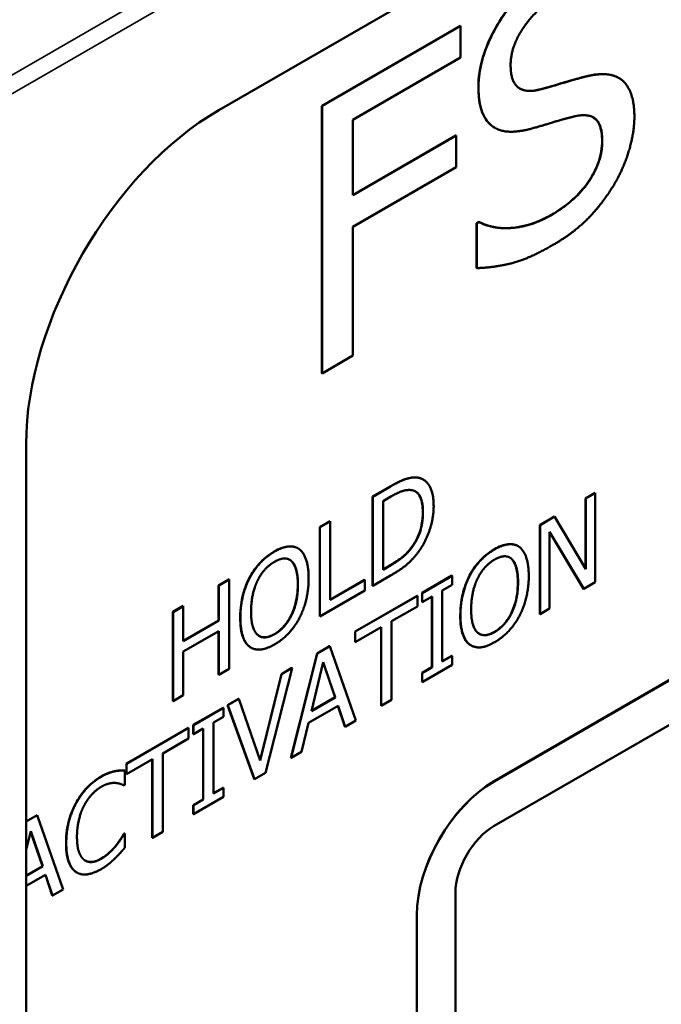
# Model space of a CAD drawing. Header units: millimetres. Extents: x 30 to 861, y 28 to 600.
# Tile 31 of 48: x 683 to 695, y 249 to 267. Entities that reach past the tile are written whole.
import ezdxf

# ---------------------------------------------------------------- set-up
doc = ezdxf.new("R2010")
doc.units = ezdxf.units.MM
doc.header["$LTSCALE"] = 3
doc.layers.add('Visible (ISO)', color=7, linetype='Continuous', lineweight=50)
doc.layers.add('Visible Narrow (ISO)', color=7, linetype='Continuous', lineweight=35)

msp = doc.modelspace()

# ---------------------------------------------------------------- linework, layer by layer
at = {"layer": 'Visible (ISO)'}
for p, q in [((686.84, 265.134), (787.407, 323.197)), ((688.725, 265.213), (691.262, 266.678)), ((691.265, 266.676), (688.728, 265.211)), ((691.262, 266.678), (691.265, 266.676)), ((691.265, 266.096), (691.265, 266.676)), ((689.292, 264.957), (691.265, 266.096)), ((694.158, 265.725), (694.162, 265.723)), ((688.725, 260.314), (688.725, 265.213)), ((688.725, 265.213), (688.728, 265.211)), ((688.728, 265.211), (688.728, 260.312)), ((689.292, 263.575), (689.292, 264.957)), ((691.884, 264.814), (691.887, 264.812)), ((689.292, 263.579), (691.179, 264.669)), ((691.183, 264.667), (689.292, 263.575)), ((691.179, 264.669), (691.183, 264.667)), ((691.183, 264.087), (691.183, 264.667)), ((689.292, 262.996), (691.183, 264.087)), ((691.558, 263.061), (691.599, 263.085)), ((691.558, 263.061), (691.561, 263.059)), ((691.558, 262.243), (691.558, 263.061)), ((691.602, 263.083), (691.561, 263.059)), ((691.561, 263.059), (691.561, 262.241)), ((691.599, 263.085), (691.602, 263.083)), ((689.292, 260.638), (689.292, 262.996)), ((691.558, 262.243), (691.561, 262.241)), ((688.728, 260.312), (689.292, 260.638)), ((688.725, 260.314), (688.728, 260.312)), ((683.309, 174.737), (683.309, 259.019)), ((690.576, 258.371), (690.579, 258.369)), ((689.652, 258.057), (689.974, 258.243)), ((689.978, 258.241), (689.656, 258.055)), ((689.652, 258.057), (689.656, 258.055)), ((689.652, 256.424), (689.652, 258.057)), ((689.656, 258.055), (689.656, 256.422)), ((689.844, 257.975), (689.987, 258.058)), ((693.551, 258.021), (693.726, 258.123)), ((693.551, 256.733), (693.551, 258.021)), ((693.551, 258.021), (693.555, 258.019)), ((693.73, 258.121), (693.555, 258.019)), ((693.555, 258.019), (693.555, 256.727)), ((693.726, 258.123), (693.73, 258.121)), ((693.73, 256.488), (693.73, 258.121)), ((689.844, 256.718), (689.844, 257.975)), ((692.714, 257.538), (692.981, 257.693)), ((692.985, 257.691), (692.718, 257.536)), ((692.981, 257.693), (692.985, 257.691)), ((693.555, 256.727), (692.985, 257.691)), ((688.685, 257.498), (688.873, 257.607)), ((688.685, 257.498), (688.689, 257.496)), ((688.685, 255.865), (688.685, 257.498)), ((688.876, 257.605), (688.689, 257.496)), ((688.689, 257.496), (688.689, 255.863)), ((688.873, 257.607), (688.876, 257.605)), ((688.876, 256.165), (688.876, 257.605)), ((692.714, 257.538), (692.718, 257.536)), ((692.714, 255.905), (692.714, 257.538)), ((692.718, 257.536), (692.718, 255.903)), ((692.893, 256.005), (692.893, 257.413)), ((692.893, 257.413), (693.519, 256.366)), ((693.516, 256.368), (692.893, 257.409)), ((688.287, 257.109), (688.29, 257.107)), ((690.374, 257.137), (690.378, 257.135)), ((692.316, 257.149), (692.32, 257.147)), ((689.844, 256.722), (689.983, 256.803)), ((689.987, 256.801), (689.844, 256.718)), ((687.398, 256.569), (687.402, 256.567)), ((689.656, 256.422), (689.981, 256.61)), ((690.558, 256.293), (691.105, 256.609)), ((691.109, 256.607), (690.561, 256.291)), ((691.105, 256.609), (691.109, 256.607)), ((691.109, 256.441), (691.109, 256.607)), ((691.427, 256.609), (691.431, 256.607)), ((686.834, 256.43), (687.022, 256.538)), ((686.834, 255.789), (686.834, 256.43)), ((686.834, 256.43), (686.838, 256.428)), ((687.026, 256.536), (686.838, 256.428)), ((686.838, 256.428), (686.838, 255.787)), ((687.022, 256.538), (687.026, 256.536)), ((687.026, 254.903), (687.026, 256.536)), ((688.876, 256.169), (689.504, 256.532)), ((689.508, 256.529), (688.876, 256.165)), ((689.504, 256.532), (689.508, 256.529)), ((689.508, 256.336), (689.508, 256.529)), ((689.652, 256.424), (689.656, 256.422)), ((690.929, 256.337), (691.109, 256.441)), ((693.519, 256.366), (693.73, 256.488)), ((688.689, 255.863), (689.508, 256.336)), ((689.332, 255.586), (690.469, 256.242)), ((690.473, 256.24), (689.336, 255.584)), ((690.469, 256.242), (690.473, 256.24)), ((690.473, 256.047), (690.473, 256.24)), ((690.558, 256.293), (690.561, 256.291)), ((690.558, 256.126), (690.558, 256.293)), ((690.561, 256.291), (690.561, 256.124)), ((690.561, 256.124), (690.741, 256.228)), ((690.738, 254.931), (690.738, 256.226)), ((690.741, 256.228), (690.741, 254.929)), ((690.929, 255.037), (690.929, 256.337)), ((693.516, 256.368), (693.519, 256.366)), ((685.995, 255.945), (686.183, 256.054)), ((686.187, 256.052), (685.999, 255.943)), ((686.183, 256.054), (686.187, 256.052)), ((686.187, 255.411), (686.187, 256.052)), ((689.998, 255.773), (690.473, 256.047)), ((690.558, 256.126), (690.561, 256.124)), ((691.876, 252.843), (697.532, 256.109)), ((697.534, 256.108), (691.877, 252.842)), ((685.995, 255.945), (685.999, 255.943)), ((685.995, 254.312), (685.995, 255.945)), ((685.999, 255.943), (685.999, 254.31)), ((688.685, 255.865), (688.689, 255.863)), ((692.714, 255.905), (692.718, 255.903)), ((692.718, 255.903), (692.893, 256.005)), ((686.187, 255.415), (686.834, 255.789)), ((686.838, 255.787), (686.187, 255.411)), ((686.834, 255.789), (686.838, 255.787)), ((689.336, 255.391), (689.81, 255.665)), ((689.81, 255.665), (689.81, 254.225)), ((689.998, 254.333), (689.998, 255.773)), ((686.187, 255.218), (686.838, 255.594)), ((686.834, 254.797), (686.834, 255.592)), ((686.838, 255.594), (686.838, 254.795)), ((689.332, 255.586), (689.336, 255.584)), ((689.332, 255.393), (689.332, 255.586)), ((689.336, 255.584), (689.336, 255.391)), ((689.807, 254.227), (689.807, 255.663)), ((688.635, 255.183), (688.866, 255.317)), ((688.87, 255.315), (688.638, 255.181)), ((688.866, 255.317), (688.87, 255.315)), ((689.346, 253.957), (688.87, 255.315)), ((689.332, 255.393), (689.336, 255.391)), ((691.452, 255.333), (691.455, 255.331)), ((686.187, 254.419), (686.187, 255.218)), ((687.422, 255.293), (687.426, 255.291)), ((688.158, 253.275), (688.635, 255.183)), ((688.638, 255.181), (688.161, 253.273)), ((688.635, 255.183), (688.638, 255.181)), ((690.929, 255.041), (691.105, 255.143)), ((691.109, 255.141), (690.929, 255.037)), ((691.105, 255.143), (691.109, 255.141)), ((691.109, 254.974), (691.109, 255.141)), ((691.877, 252.025), (697.534, 255.291)), ((688.532, 254.128), (688.749, 255.023)), ((688.965, 254.382), (688.748, 255.018)), ((688.749, 255.023), (688.968, 254.38)), ((690.561, 254.658), (691.109, 254.974)), ((686.834, 254.797), (686.838, 254.795)), ((686.838, 254.795), (687.026, 254.903)), ((687.593, 253.229), (687.984, 254.807)), ((687.987, 254.805), (687.595, 253.222)), ((687.691, 253.001), (688.179, 254.916)), ((687.984, 254.807), (688.175, 254.918)), ((687.984, 254.807), (687.987, 254.805)), ((688.179, 254.916), (687.987, 254.805)), ((688.175, 254.918), (688.179, 254.916)), ((690.558, 254.827), (690.738, 254.931)), ((690.558, 254.827), (690.561, 254.825)), ((690.558, 254.66), (690.558, 254.827)), ((690.741, 254.929), (690.561, 254.825)), ((690.561, 254.825), (690.561, 254.658)), ((690.738, 254.931), (690.741, 254.929)), ((690.558, 254.66), (690.561, 254.658)), ((685.999, 254.31), (686.187, 254.419)), ((685.995, 254.312), (685.999, 254.31)), ((686.998, 254.238), (687.2, 254.355)), ((686.998, 254.238), (687.002, 254.236)), ((687.485, 252.886), (686.998, 254.238)), ((687.203, 254.352), (687.002, 254.236)), ((687.002, 254.236), (687.489, 252.884)), ((687.2, 254.355), (687.203, 254.352)), ((687.595, 253.222), (687.203, 254.352)), ((688.48, 253.913), (689.02, 254.225)), ((688.968, 254.38), (688.532, 254.128)), ((688.533, 254.133), (688.965, 254.382)), ((688.965, 254.382), (688.968, 254.38)), ((689.145, 253.844), (689.017, 254.223)), ((689.02, 254.225), (689.148, 253.842)), ((689.807, 254.227), (689.81, 254.225)), ((689.81, 254.225), (689.998, 254.333)), ((686.369, 253.875), (686.917, 254.191)), ((686.92, 254.189), (686.372, 253.873)), ((686.917, 254.191), (686.92, 254.189)), ((686.92, 254.022), (686.92, 254.189)), ((686.369, 253.875), (686.372, 253.873)), ((686.369, 253.708), (686.369, 253.875)), ((686.372, 253.873), (686.372, 253.706)), ((686.74, 253.918), (686.92, 254.022)), ((686.74, 252.619), (686.74, 253.918)), ((688.352, 253.382), (688.48, 253.913)), ((689.148, 253.842), (689.346, 253.957)), ((685.144, 253.167), (686.281, 253.824)), ((686.284, 253.822), (685.147, 253.165)), ((686.281, 253.824), (686.284, 253.822)), ((686.284, 253.629), (686.284, 253.822)), ((686.369, 253.708), (686.372, 253.706)), ((686.372, 253.706), (686.552, 253.81)), ((686.549, 252.512), (686.549, 253.808)), ((686.552, 253.81), (686.552, 252.51)), ((689.145, 253.844), (689.148, 253.842)), ((685.81, 253.355), (686.284, 253.629)), ((685.81, 251.915), (685.81, 253.355)), ((688.161, 253.273), (688.352, 253.382)), ((685.144, 253.167), (685.147, 253.165)), ((685.144, 252.974), (685.144, 253.167)), ((685.147, 252.972), (685.622, 253.246)), ((685.147, 253.165), (685.147, 252.972)), ((685.618, 251.808), (685.618, 253.244)), ((685.622, 253.246), (685.622, 251.806)), ((688.158, 253.275), (688.161, 253.273)), ((684.925, 253.028), (684.928, 253.026)), ((685.113, 253.041), (685.116, 253.039)), ((685.116, 252.777), (685.116, 253.039)), ((685.144, 252.974), (685.147, 252.972)), ((687.489, 252.884), (687.691, 253.001)), ((687.485, 252.886), (687.489, 252.884)), ((685.101, 252.768), (685.116, 252.777)), ((686.74, 252.623), (686.917, 252.725)), ((686.92, 252.723), (686.74, 252.619)), ((686.917, 252.725), (686.92, 252.723)), ((686.92, 252.556), (686.92, 252.723)), ((686.369, 252.409), (686.549, 252.512)), ((686.372, 252.24), (686.92, 252.556)), ((686.552, 252.51), (686.372, 252.407)), ((686.549, 252.512), (686.552, 252.51)), ((686.369, 252.409), (686.372, 252.407)), ((686.369, 252.242), (686.369, 252.409)), ((686.369, 252.242), (686.372, 252.24)), ((686.372, 252.407), (686.372, 252.24)), ((683.309, 252.108), (683.509, 252.224)), ((683.513, 252.222), (683.309, 252.104)), ((683.509, 252.224), (683.513, 252.222)), ((683.99, 250.864), (683.513, 252.222)), ((683.309, 251.587), (683.393, 251.93)), ((683.608, 251.29), (683.391, 251.925)), ((683.393, 251.93), (683.612, 251.288)), ((685.099, 251.879), (685.113, 251.887)), ((685.099, 251.879), (685.103, 251.877)), ((685.116, 251.885), (685.103, 251.877)), ((685.113, 251.887), (685.116, 251.885)), ((685.116, 251.626), (685.116, 251.885)), ((685.622, 251.806), (685.81, 251.915)), ((685.618, 251.808), (685.622, 251.806)), ((684.949, 251.662), (684.952, 251.659)), ((683.309, 251.117), (683.608, 251.29)), ((683.612, 251.288), (683.309, 251.113)), ((683.608, 251.29), (683.612, 251.288)), ((684.236, 251.174), (684.239, 251.172)), ((683.309, 250.928), (683.663, 251.132)), ((683.788, 250.752), (683.661, 251.131)), ((683.663, 251.132), (683.791, 250.75)), ((683.791, 250.75), (683.99, 250.864)), ((691.17, 244.269), (691.17, 250.801)), ((683.788, 250.752), (683.791, 250.75)), ((690.461, 243.861), (690.461, 250.393)), ((690.463, 250.392), (690.463, 243.86))]:
    msp.add_line(p, q, dxfattribs=at)
for centre, major_axis, ratio, start_param, end_param in [((686.849, 261.052), (-2.5, -4.33), 0.578934, 3.92836, 5.496418), ((691.876, 251.21), (1, 1.732), 0.57735, 0.785398, 2.356194), ((691.877, 251.209), (-1, -1.732), 0.57735, 3.926991, 5.497787), ((691.877, 251.209), (0.5, 0.866), 0.57735, 0.785398, 2.356194)]:
    msp.add_ellipse(centre, major_axis=major_axis, ratio=ratio, start_param=start_param, end_param=end_param, dxfattribs=at)
for points, knots in [([(691.589, 265.552), (691.589, 265.726), (691.614, 265.909), (691.726, 266.283), (691.804, 266.46), (691.988, 266.787), (692.122, 267), (692.425, 267.332), (692.534, 267.434), (692.768, 267.623), (692.892, 267.706), (693.015, 267.778)], [0, 0, 0, 0, 0.0636787, 0.0636787, 0.1231035, 0.1231035, 0.1763764, 0.1763764, 0.2044579, 0.2044579, 0.2348125, 0.2348125, 0.2348125, 0.2348125]), ([(693.6, 265.761), (693.766, 265.798), (693.931, 265.809), (694.096, 265.755), (694.126, 265.743), (694.158, 265.724)], [0, 0, 0, 0, 0.07375513, 0.07375513, 0.08859357, 0.08859357, 0.08859357, 0.08859357]), ([(692.73, 265.517), (692.91, 265.565), (693.122, 265.629), (693.306, 265.684), (693.464, 265.729), (693.6, 265.761)], [0, 0, 0, 0, 0.0789685, 0.0789685, 0.3115742, 0.3115742, 0.3115742, 0.3115742]), ([(691.864, 264.826), (691.775, 264.885), (691.709, 264.973), (691.634, 265.153), (691.589, 265.289), (691.589, 265.552)], [0, 0, 0, 0, 0.05518111, 0.05518111, 0.08784955, 0.08784955, 0.08784955, 0.08784955]), ([(692.345, 265.531), (692.393, 265.504), (692.448, 265.491), (692.577, 265.485), (692.653, 265.496), (692.73, 265.517)], [0.0787742, 0.0787742, 0.0787742, 0.0787742, 0.1249636, 0.1249636, 0.1795206, 0.1795206, 0.1795206, 0.1795206]), ([(693.854, 264.57), (693.854, 264.679), (693.841, 264.781), (693.774, 264.939), (693.729, 264.978), (693.693, 265), (693.692, 265.001), (693.691, 265.001)], [0, 0, 0, 0, 0.04001034, 0.04001034, 0.07784583, 0.07784583, 0.07876583, 0.07876583, 0.07876583, 0.07876583]), ([(692.909, 263.206), (693.067, 263.297), (693.235, 263.414), (693.506, 263.679), (693.586, 263.79), (693.706, 263.983), (693.756, 264.087), (693.813, 264.259), (693.829, 264.321), (693.85, 264.447), (693.854, 264.51), (693.854, 264.57)], [0, 0, 0, 0, 0.0670947, 0.0670947, 0.1215623, 0.1215623, 0.1813392, 0.1813392, 0.2162391, 0.2162391, 0.253278, 0.253278, 0.253278, 0.253278]), ([(691.599, 263.085), (691.844, 262.961), (692.082, 262.965), (692.446, 263.003), (692.675, 263.071), (692.909, 263.206)], [0, 0, 0, 0, 0.1426616, 0.1426616, 0.3520341, 0.3520341, 0.3520341, 0.3520341]), ([(689.974, 258.243), (690.165, 258.353), (690.251, 258.379), (690.355, 258.407), (690.422, 258.416), (690.481, 258.405)], [0, 0, 0, 0, 0.0807616, 0.0807616, 0.2333558, 0.2333558, 0.2333558, 0.2333558]), ([(690.571, 257.772), (690.571, 257.872), (690.56, 257.968), (690.51, 258.081), (690.487, 258.113), (690.451, 258.142), (690.444, 258.147), (690.436, 258.151)], [0, 0, 0, 0, 0.03673563, 0.03673563, 0.05602395, 0.05602395, 0.06063626, 0.06063626, 0.06063626, 0.06063626]), ([(690.374, 257.137), (690.42, 257.199), (690.458, 257.265), (690.523, 257.417), (690.541, 257.487), (690.566, 257.62), (690.571, 257.699), (690.571, 257.772)], [0, 0, 0, 0, 0.02342283, 0.02342283, 0.05002413, 0.05002413, 0.090499, 0.090499, 0.090499, 0.090499]), ([(687.853, 257.052), (687.94, 257.102), (688.025, 257.136), (688.134, 257.146), (688.174, 257.147), (688.242, 257.131), (688.265, 257.122), (688.287, 257.109)], [0, 0, 0, 0, 0.03671881, 0.03671881, 0.05015067, 0.05015067, 0.05817787, 0.05817787, 0.05817787, 0.05817787]), ([(689.983, 256.803), (690.056, 256.845), (690.132, 256.894), (690.219, 256.966), (690.253, 256.994), (690.322, 257.068), (690.349, 257.102), (690.374, 257.137)], [0, 0, 0, 0, 0.03066451, 0.03066451, 0.03756138, 0.03756138, 0.04246413, 0.04246413, 0.04246413, 0.04246413]), ([(691.882, 257.092), (691.969, 257.142), (692.054, 257.176), (692.163, 257.187), (692.204, 257.187), (692.271, 257.171), (692.294, 257.162), (692.316, 257.149)], [0, 0, 0, 0, 0.03671881, 0.03671881, 0.05015067, 0.05015067, 0.05817787, 0.05817787, 0.05817787, 0.05817787]), ([(687.398, 256.569), (687.446, 256.659), (687.503, 256.742), (687.61, 256.865), (687.655, 256.909), (687.752, 256.988), (687.802, 257.023), (687.853, 257.052)], [0, 0, 0, 0, 0.03086017, 0.03086017, 0.05097542, 0.05097542, 0.07237029, 0.07237029, 0.07237029, 0.07237029]), ([(691.427, 256.609), (691.475, 256.7), (691.532, 256.782), (691.64, 256.906), (691.685, 256.949), (691.781, 257.029), (691.832, 257.063), (691.882, 257.092)], [0, 0, 0, 0, 0.03086017, 0.03086017, 0.05097542, 0.05097542, 0.07237029, 0.07237029, 0.07237029, 0.07237029]), ([(688.283, 256.449), (688.283, 256.545), (688.275, 256.639), (688.241, 256.759), (688.217, 256.831), (688.167, 256.876)], [0, 0, 0, 0, 0.03513355, 0.03513355, 0.05329082, 0.05329082, 0.05329082, 0.05329082]), ([(692.312, 256.49), (692.312, 256.585), (692.304, 256.679), (692.27, 256.8), (692.246, 256.871), (692.196, 256.916)], [0, 0, 0, 0, 0.03513355, 0.03513355, 0.05329082, 0.05329082, 0.05329082, 0.05329082]), ([(687.228, 255.841), (687.228, 256.026), (687.255, 256.157), (687.3, 256.342), (687.341, 256.456), (687.398, 256.569)], [0, 0, 0, 0, 0.0681159, 0.0681159, 0.17858, 0.17858, 0.17858, 0.17858]), ([(691.258, 255.881), (691.258, 256.066), (691.285, 256.197), (691.33, 256.382), (691.37, 256.497), (691.427, 256.609)], [0, 0, 0, 0, 0.0681159, 0.0681159, 0.17858, 0.17858, 0.17858, 0.17858]), ([(687.854, 255.539), (687.909, 255.571), (687.963, 255.612), (688.057, 255.711), (688.096, 255.764), (688.156, 255.867), (688.193, 255.936), (688.244, 256.099), (688.259, 256.166), (688.279, 256.305), (688.283, 256.379), (688.283, 256.449)], [0, 0, 0, 0, 0.02321392, 0.02321392, 0.04339649, 0.04339649, 0.05915092, 0.05915092, 0.07012566, 0.07012566, 0.08297407, 0.08297407, 0.08297407, 0.08297407]), ([(691.884, 255.579), (691.938, 255.611), (691.992, 255.652), (692.087, 255.751), (692.125, 255.804), (692.186, 255.907), (692.222, 255.976), (692.274, 256.139), (692.288, 256.206), (692.308, 256.346), (692.312, 256.42), (692.312, 256.49)], [0, 0, 0, 0, 0.02321392, 0.02321392, 0.04339649, 0.04339649, 0.05915092, 0.05915092, 0.07012566, 0.07012566, 0.08297407, 0.08297407, 0.08297407, 0.08297407]), ([(691.426, 255.35), (691.378, 255.386), (691.342, 255.44), (691.273, 255.611), (691.258, 255.742), (691.258, 255.881)], [0, 0, 0, 0, 0.03136334, 0.03136334, 0.08250718, 0.08250718, 0.08250718, 0.08250718]), ([(687.397, 255.309), (687.348, 255.346), (687.313, 255.4), (687.244, 255.57), (687.228, 255.702), (687.228, 255.841)], [0, 0, 0, 0, 0.03136334, 0.03136334, 0.08250718, 0.08250718, 0.08250718, 0.08250718]), ([(687.576, 255.504), (687.606, 255.487), (687.64, 255.479), (687.705, 255.481), (687.733, 255.487), (687.792, 255.506), (687.823, 255.521), (687.854, 255.539)], [0.06790432, 0.06790432, 0.06790432, 0.06790432, 0.0830988, 0.0830988, 0.09355299, 0.09355299, 0.10466694, 0.10466694, 0.10466694, 0.10466694]), ([(691.606, 255.544), (691.636, 255.527), (691.67, 255.519), (691.735, 255.521), (691.762, 255.527), (691.821, 255.547), (691.852, 255.561), (691.884, 255.579)], [0.06790432, 0.06790432, 0.06790432, 0.06790432, 0.0830988, 0.0830988, 0.09355299, 0.09355299, 0.10466694, 0.10466694, 0.10466694, 0.10466694]), ([(684.676, 252.927), (684.744, 252.966), (684.79, 252.984), (684.848, 253.007), (684.887, 253.019), (684.925, 253.028)], [0, 0, 0, 0, 0.02878146, 0.02878146, 0.08515213, 0.08515213, 0.08515213, 0.08515213]), ([(684.925, 253.028), (684.968, 253.037), (685.002, 253.039), (685.05, 253.042), (685.082, 253.042), (685.113, 253.041)], [0, 0, 0, 0, 0.01912086, 0.01912086, 0.05652556, 0.05652556, 0.05652556, 0.05652556]), ([(684.217, 252.436), (684.267, 252.532), (684.327, 252.618), (684.438, 252.744), (684.482, 252.786), (684.577, 252.864), (684.626, 252.898), (684.676, 252.927)], [0, 0, 0, 0, 0.03240708, 0.03240708, 0.05230334, 0.05230334, 0.0734929, 0.0734929, 0.0734929, 0.0734929]), ([(684.04, 251.712), (684.04, 251.898), (684.068, 252.027), (684.114, 252.211), (684.157, 252.325), (684.217, 252.436)], [0, 0, 0, 0, 0.068013, 0.068013, 0.1803891, 0.1803891, 0.1803891, 0.1803891]), ([(684.949, 251.662), (684.999, 251.724), (685.028, 251.767), (685.058, 251.813), (685.081, 251.849), (685.099, 251.879)], [0, 0, 0, 0, 0.02474668, 0.02474668, 0.06896825, 0.06896825, 0.06896825, 0.06896825]), ([(684.218, 251.185), (684.169, 251.218), (684.132, 251.268), (684.065, 251.416), (684.04, 251.537), (684.04, 251.712)], [0, 0, 0, 0, 0.03057816, 0.03057816, 0.07419856, 0.07419856, 0.07419856, 0.07419856]), ([(684.675, 251.423), (684.753, 251.468), (684.804, 251.513), (684.868, 251.572), (684.91, 251.614), (684.949, 251.662)], [0, 0, 0, 0, 0.03318366, 0.03318366, 0.09934285, 0.09934285, 0.09934285, 0.09934285]), ([(684.392, 251.391), (684.42, 251.375), (684.452, 251.366), (684.511, 251.365), (684.542, 251.368), (684.61, 251.389), (684.643, 251.404), (684.675, 251.423)], [0.00524924, 0.00524924, 0.00524924, 0.00524924, 0.02247604, 0.02247604, 0.03327585, 0.03327585, 0.0425065, 0.0425065, 0.0425065, 0.0425065])]:
    msp.add_open_spline(points, degree=3, knots=knots, dxfattribs=at)
for points, degree in [([(693.019, 267.776), (692.397, 267.416), (691.592, 266.146), (691.592, 265.55)], 2), ([(692.18, 265.957), (692.18, 266.303), (692.665, 267.007), (693.057, 267.234)], 2), ([(692.734, 265.515), (692.465, 265.443), (692.18, 265.648), (692.18, 265.957)], 2), ([(694.446, 265.01), (694.446, 265.467), (694.04, 265.856), (693.603, 265.759)], 2), ([(693.603, 265.759), (693.431, 265.719), (692.912, 265.562), (692.734, 265.515)], 2), ([(691.592, 265.55), (691.592, 265.265), (691.737, 264.911), (691.867, 264.824)], 2), ([(693.335, 265.016), (693.607, 265.082), (693.858, 264.862), (693.858, 264.568)], 2), ([(692.569, 264.796), (692.813, 264.866), (693.139, 264.967), (693.335, 265.016)], 2), ([(694.061, 263.748), (694.243, 264.048), (694.446, 264.721), (694.446, 265.01)], 2), ([(691.884, 264.814), (691.877, 264.818), (691.87, 264.822), (691.864, 264.826)], 3), ([(691.867, 264.824), (692.001, 264.739), (692.348, 264.737), (692.569, 264.796)], 2), ([(693.858, 264.568), (693.858, 264.199), (693.38, 263.474), (692.912, 263.204)], 2), ([(692.954, 262.664), (693.342, 262.888), (693.858, 263.417), (694.061, 263.748)], 2), ([(692.912, 263.204), (692.586, 263.016), (691.881, 262.942), (691.602, 263.083)], 2), ([(691.561, 262.241), (691.847, 262.247), (692.493, 262.398), (692.954, 262.664)], 2), ([(690.484, 258.403), (690.404, 258.418), (690.177, 258.356), (689.978, 258.241)], 2), ([(690.481, 258.405), (690.515, 258.399), (690.547, 258.387), (690.576, 258.371)], 3), ([(690.771, 257.881), (690.771, 258.119), (690.621, 258.378), (690.484, 258.403)], 2), ([(689.987, 258.058), (690.114, 258.131), (690.285, 258.184), (690.361, 258.176)], 2), ([(690.361, 258.176), (690.467, 258.162), (690.575, 257.958), (690.575, 257.77)], 2), ([(690.482, 257.03), (690.614, 257.206), (690.771, 257.657), (690.771, 257.881)], 2), ([(690.575, 257.77), (690.575, 257.58), (690.476, 257.269), (690.378, 257.135)], 2), ([(688.313, 257.093), (688.232, 257.151), (688.001, 257.134), (687.856, 257.05)], 2), ([(690.378, 257.135), (690.301, 257.028), (690.112, 256.873), (689.987, 256.801)], 2), ([(692.342, 257.133), (692.262, 257.191), (692.03, 257.174), (691.886, 257.09)], 2), ([(692.512, 256.601), (692.512, 256.805), (692.422, 257.071), (692.342, 257.133)], 2), ([(687.856, 257.05), (687.714, 256.968), (687.484, 256.723), (687.402, 256.567)], 2), ([(688.482, 256.561), (688.482, 256.764), (688.393, 257.03), (688.313, 257.093)], 2), ([(689.981, 256.61), (690.153, 256.709), (690.374, 256.889), (690.482, 257.03)], 2), ([(691.886, 257.09), (691.744, 257.008), (691.514, 256.763), (691.431, 256.607)], 2), ([(691.887, 256.903), (691.986, 256.96), (692.144, 256.967), (692.2, 256.914)], 2), ([(692.196, 256.916), (692.186, 256.926), (692.175, 256.934), (692.164, 256.941)], 3), ([(687.544, 256.512), (687.602, 256.633), (687.756, 256.804), (687.858, 256.863)], 2), ([(687.858, 256.863), (687.956, 256.92), (688.114, 256.926), (688.171, 256.874)], 2), ([(688.167, 256.876), (688.157, 256.886), (688.146, 256.894), (688.134, 256.901)], 3), ([(688.171, 256.874), (688.226, 256.824), (688.286, 256.609), (688.286, 256.447)], 2), ([(691.573, 256.553), (691.632, 256.674), (691.785, 256.844), (691.887, 256.903)], 2), ([(692.2, 256.914), (692.255, 256.864), (692.316, 256.649), (692.316, 256.488)], 2), ([(687.402, 256.567), (687.32, 256.407), (687.232, 256.044), (687.232, 255.839)], 2), ([(691.431, 256.607), (691.35, 256.447), (691.261, 256.084), (691.261, 255.879)], 2), ([(692.342, 255.874), (692.425, 256.03), (692.512, 256.402), (692.512, 256.601)], 2), ([(687.428, 255.952), (687.428, 256.111), (687.487, 256.397), (687.544, 256.512)], 2), ([(688.286, 256.447), (688.286, 256.126), (688.054, 255.65), (687.858, 255.537)], 2), ([(688.313, 255.834), (688.395, 255.99), (688.482, 256.362), (688.482, 256.561)], 2), ([(691.457, 255.992), (691.457, 256.151), (691.517, 256.437), (691.573, 256.553)], 2), ([(692.316, 256.488), (692.316, 256.166), (692.083, 255.69), (691.887, 255.577)], 2), ([(687.858, 255.537), (687.662, 255.424), (687.428, 255.63), (687.428, 255.952)], 2), ([(691.261, 255.879), (691.261, 255.678), (691.348, 255.409), (691.43, 255.348)], 2), ([(691.887, 255.577), (691.691, 255.464), (691.457, 255.671), (691.457, 255.992)], 2), ([(691.886, 255.389), (692.025, 255.469), (692.255, 255.71), (692.342, 255.874)], 2), ([(687.232, 255.839), (687.232, 255.638), (687.319, 255.369), (687.4, 255.307)], 2), ([(687.856, 255.348), (687.995, 255.428), (688.226, 255.67), (688.313, 255.834)], 2), ([(687.422, 255.293), (687.414, 255.298), (687.405, 255.303), (687.397, 255.309)], 3), ([(687.4, 255.307), (687.484, 255.246), (687.713, 255.266), (687.856, 255.348)], 2), ([(691.452, 255.333), (691.443, 255.338), (691.435, 255.344), (691.426, 255.35)], 3), ([(691.43, 255.348), (691.514, 255.286), (691.743, 255.306), (691.886, 255.389)], 2), ([(684.928, 253.026), (684.876, 253.014), (684.751, 252.966), (684.68, 252.925)], 2), ([(685.116, 253.039), (685.069, 253.041), (684.974, 253.035), (684.928, 253.026)], 2), ([(684.68, 252.925), (684.536, 252.842), (684.305, 252.593), (684.22, 252.434)], 2), ([(684.679, 252.739), (684.761, 252.786), (684.888, 252.816), (684.942, 252.813)], 2), ([(684.942, 252.813), (684.998, 252.809), (685.076, 252.78), (685.101, 252.768)], 2), ([(684.366, 252.39), (684.426, 252.507), (684.588, 252.686), (684.679, 252.739)], 2), ([(684.22, 252.434), (684.134, 252.272), (684.044, 251.916), (684.044, 251.71)], 2), ([(684.24, 251.824), (684.24, 251.981), (684.306, 252.272), (684.366, 252.39)], 2), ([(684.044, 251.71), (684.044, 251.504), (684.136, 251.24), (684.221, 251.183)], 2), ([(684.37, 251.405), (684.309, 251.454), (684.24, 251.656), (684.24, 251.824)], 2), ([(685.103, 251.877), (685.081, 251.839), (685.004, 251.724), (684.952, 251.659)], 2), ([(684.952, 251.659), (684.899, 251.594), (684.76, 251.468), (684.679, 251.421)], 2), ([(684.928, 251.425), (684.987, 251.48), (685.069, 251.573), (685.116, 251.626)], 2), ([(684.679, 251.421), (684.589, 251.369), (684.43, 251.359), (684.37, 251.405)], 2), ([(684.676, 251.231), (684.761, 251.28), (684.866, 251.365), (684.928, 251.425)], 2), ([(684.236, 251.174), (684.229, 251.177), (684.224, 251.181), (684.218, 251.185)], 3), ([(684.221, 251.183), (684.306, 251.125), (684.539, 251.152), (684.676, 251.231)], 2)]:
    msp.add_open_spline(points, degree=degree, dxfattribs=at)
at = {"layer": 'Visible Narrow (ISO)'}
for p, q in [((792.921, 329.212), (681.171, 264.693)), ((681.262, 264.402), (792.985, 328.905)), ((693.6, 265.761), (693.603, 265.759)), ((691.589, 265.552), (691.592, 265.55)), ((692.73, 265.517), (692.734, 265.515)), ((691.864, 264.826), (691.867, 264.824)), ((693.854, 264.57), (693.858, 264.568)), ((692.909, 263.206), (692.912, 263.204)), ((690.481, 258.405), (690.484, 258.403)), ((689.974, 258.243), (689.978, 258.241)), ((690.571, 257.772), (690.575, 257.77)), ((687.853, 257.052), (687.856, 257.05)), ((691.882, 257.092), (691.886, 257.09)), ((688.167, 256.876), (688.171, 256.874)), ((689.983, 256.803), (689.987, 256.801)), ((692.196, 256.916), (692.2, 256.914)), ((688.283, 256.449), (688.286, 256.447)), ((692.312, 256.49), (692.316, 256.488)), ((691.258, 255.881), (691.261, 255.879)), ((687.228, 255.841), (687.232, 255.839)), ((687.854, 255.539), (687.858, 255.537)), ((691.884, 255.579), (691.887, 255.577)), ((687.397, 255.309), (687.4, 255.307)), ((691.426, 255.35), (691.43, 255.348)), ((684.676, 252.927), (684.68, 252.925)), ((691.876, 252.843), (691.877, 252.842)), ((684.217, 252.436), (684.22, 252.434)), ((684.04, 251.712), (684.044, 251.71)), ((684.675, 251.423), (684.679, 251.421)), ((684.218, 251.185), (684.221, 251.183)), ((690.461, 250.393), (690.463, 250.392))]:
    msp.add_line(p, q, dxfattribs=at)

doc.saveas('drawing.dxf')
